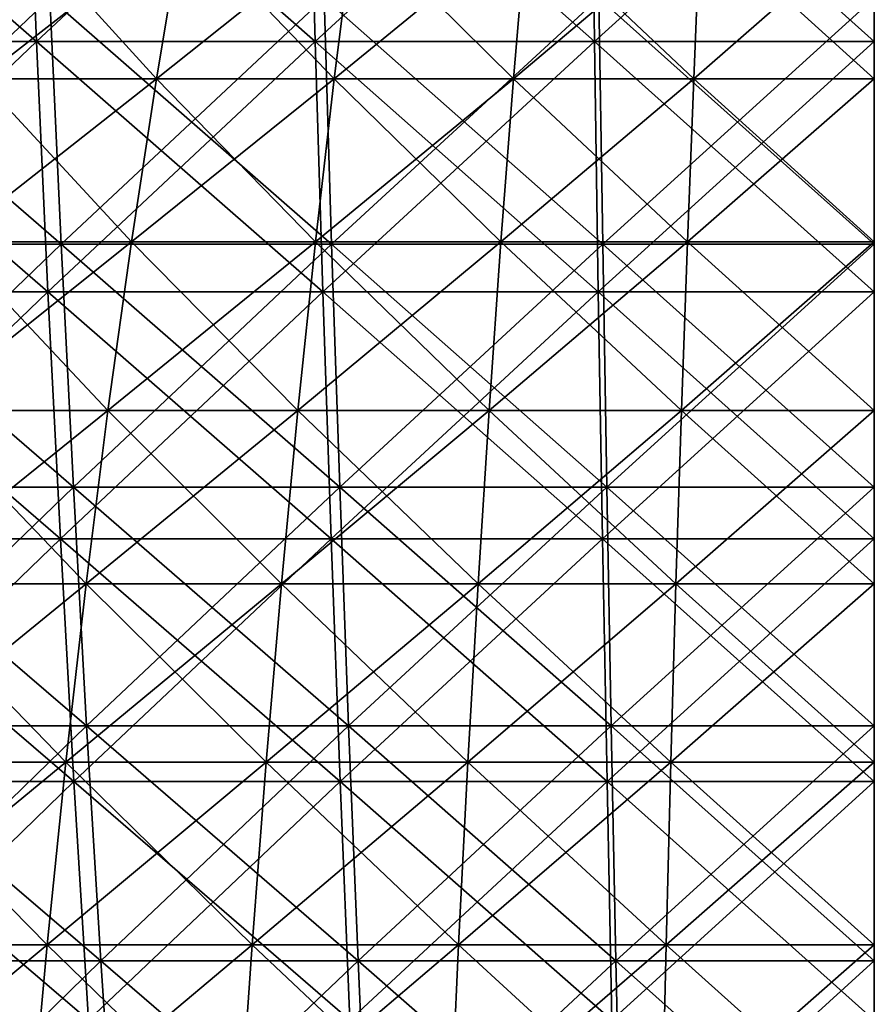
# Model space of a CAD drawing. Header units: millimetres. Extents: x -125 to 125, y 3898 to 4025.
# Tile 99 of 256: x -14 to 0, y 3966 to 3982. Entities that reach past the tile are written whole.
import ezdxf

# ---------------------------------------------------------------- set-up
doc = ezdxf.new("R2010")
doc.units = ezdxf.units.MM
doc.header["$LTSCALE"] = 2.2935
for name, color, linetype in [('2', 7, 'CONTINUOUS'), ('3', 7, 'CONTINUOUS'), ('4', 7, 'CONTINUOUS'), ('5', 7, 'CONTINUOUS'), ('6', 7, 'CONTINUOUS'), ('7', 7, 'CONTINUOUS')]:
    doc.layers.add(name, color=color, linetype=linetype)

msp = doc.modelspace()

# ---------------------------------------------------------------- linework, layer by layer
at = {"layer": '2', "color": 36, "linetype": 'Continuous', "true_color": 0x833d1e}
for points in [[(-18.345, 3981.725, 115.826), (-13.784, 3981.725, 116.457), (-18.573, 3985.897, 117.265), (-18.345, 3981.725, 115.826)], [(-18.573, 3985.897, 117.265), (-13.784, 3981.725, 116.457), (-13.955, 3985.897, 117.903), (-18.573, 3985.897, 117.265)], [(-13.784, 3981.725, 116.457), (-9.201, 3981.725, 116.908), (-13.955, 3985.897, 117.903), (-13.784, 3981.725, 116.457)], [(-13.955, 3985.897, 117.903), (-9.201, 3981.725, 116.908), (-9.315, 3985.897, 118.36), (-13.955, 3985.897, 117.903)], [(-9.201, 3981.725, 116.908), (-4.604, 3981.725, 117.18), (-9.315, 3985.897, 118.36), (-9.201, 3981.725, 116.908)], [(-9.315, 3985.897, 118.36), (-4.604, 3981.725, 117.18), (-4.661, 3985.897, 118.635), (-9.315, 3985.897, 118.36)], [(-4.604, 3981.725, 117.18), (0, 3981.725, 117.27), (-4.661, 3985.897, 118.635), (-4.604, 3981.725, 117.18)], [(-4.661, 3985.897, 118.635), (0, 3981.725, 117.27), (0, 3985.897, 118.726), (-4.661, 3985.897, 118.635)], [(-18.094, 3977.606, 114.243), (-13.595, 3977.606, 114.865), (-18.345, 3981.725, 115.826), (-18.094, 3977.606, 114.243)], [(-18.345, 3981.725, 115.826), (-13.595, 3977.606, 114.865), (-13.784, 3981.725, 116.457), (-18.345, 3981.725, 115.826)], [(-13.595, 3977.606, 114.865), (-9.075, 3977.606, 115.31), (-13.784, 3981.725, 116.457), (-13.595, 3977.606, 114.865)], [(-13.784, 3981.725, 116.457), (-9.075, 3977.606, 115.31), (-9.201, 3981.725, 116.908), (-13.784, 3981.725, 116.457)], [(-9.075, 3977.606, 115.31), (-4.541, 3977.606, 115.578), (-9.201, 3981.725, 116.908), (-9.075, 3977.606, 115.31)], [(-9.201, 3981.725, 116.908), (-4.541, 3977.606, 115.578), (-4.604, 3981.725, 117.18), (-9.201, 3981.725, 116.908)], [(-4.541, 3977.606, 115.578), (0, 3977.606, 115.667), (-4.604, 3981.725, 117.18), (-4.541, 3977.606, 115.578)], [(-4.604, 3981.725, 117.18), (0, 3977.606, 115.667), (0, 3981.725, 117.27), (-4.604, 3981.725, 117.18)], [(-17.821, 3973.547, 112.517), (-13.39, 3973.547, 113.13), (-18.094, 3977.606, 114.243), (-17.821, 3973.547, 112.517)], [(-18.094, 3977.606, 114.243), (-13.39, 3973.547, 113.13), (-13.595, 3977.606, 114.865), (-18.094, 3977.606, 114.243)], [(-13.39, 3973.547, 113.13), (-8.938, 3973.547, 113.568), (-13.595, 3977.606, 114.865), (-13.39, 3973.547, 113.13)], [(-13.595, 3977.606, 114.865), (-8.938, 3973.547, 113.568), (-9.075, 3977.606, 115.31), (-13.595, 3977.606, 114.865)], [(-8.938, 3973.547, 113.568), (-4.472, 3973.547, 113.832), (-9.075, 3977.606, 115.31), (-8.938, 3973.547, 113.568)], [(-9.075, 3977.606, 115.31), (-4.472, 3973.547, 113.832), (-4.541, 3977.606, 115.578), (-9.075, 3977.606, 115.31)], [(-4.472, 3973.547, 113.832), (0, 3973.547, 113.919), (-4.541, 3977.606, 115.578), (-4.472, 3973.547, 113.832)], [(-4.541, 3977.606, 115.578), (0, 3973.547, 113.919), (0, 3977.606, 115.667), (-4.541, 3977.606, 115.578)], [(-17.525, 3969.553, 110.65), (-13.168, 3969.553, 111.253), (-17.821, 3973.547, 112.517), (-17.525, 3969.553, 110.65)], [(-17.821, 3973.547, 112.517), (-13.168, 3969.553, 111.253), (-13.39, 3973.547, 113.13), (-17.821, 3973.547, 112.517)], [(-13.168, 3969.553, 111.253), (-8.79, 3969.553, 111.684), (-13.39, 3973.547, 113.13), (-13.168, 3969.553, 111.253)], [(-13.39, 3973.547, 113.13), (-8.79, 3969.553, 111.684), (-8.938, 3973.547, 113.568), (-13.39, 3973.547, 113.13)], [(-8.79, 3969.553, 111.684), (-4.398, 3969.553, 111.943), (-8.938, 3973.547, 113.568), (-8.79, 3969.553, 111.684)], [(-8.938, 3973.547, 113.568), (-4.398, 3969.553, 111.943), (-4.472, 3973.547, 113.832), (-8.938, 3973.547, 113.568)], [(-4.398, 3969.553, 111.943), (0, 3969.553, 112.029), (-4.472, 3973.547, 113.832), (-4.398, 3969.553, 111.943)], [(-4.472, 3973.547, 113.832), (0, 3969.553, 112.029), (0, 3973.547, 113.919), (-4.472, 3973.547, 113.832)], [(-17.208, 3965.627, 108.645), (-12.929, 3965.627, 109.237), (-17.525, 3969.553, 110.65), (-17.208, 3965.627, 108.645)], [(-17.525, 3969.553, 110.65), (-12.929, 3965.627, 109.237), (-13.168, 3969.553, 111.253), (-17.525, 3969.553, 110.65)], [(-12.929, 3965.627, 109.237), (-8.63, 3965.627, 109.66), (-13.168, 3969.553, 111.253), (-12.929, 3965.627, 109.237)], [(-13.168, 3969.553, 111.253), (-8.63, 3965.627, 109.66), (-8.79, 3969.553, 111.684), (-13.168, 3969.553, 111.253)], [(-8.63, 3965.627, 109.66), (-4.319, 3965.627, 109.915), (-8.79, 3969.553, 111.684), (-8.63, 3965.627, 109.66)], [(-8.79, 3969.553, 111.684), (-4.319, 3965.627, 109.915), (-4.398, 3969.553, 111.943), (-8.79, 3969.553, 111.684)], [(-4.319, 3965.627, 109.915), (0, 3965.627, 109.999), (-4.398, 3969.553, 111.943), (-4.319, 3965.627, 109.915)], [(-4.398, 3969.553, 111.943), (0, 3965.627, 109.999), (0, 3969.553, 112.029), (-4.398, 3969.553, 111.943)]]:
    msp.add_3dface(points, dxfattribs=at)
at = {"layer": '3', "color": 36, "linetype": 'Continuous', "true_color": 0x833d1e}
for points in [[(-13.955, 3985.897, -117.903), (-18.345, 3981.725, -115.826), (-18.573, 3985.897, -117.265), (-13.955, 3985.897, -117.903)], [(-13.784, 3981.725, -116.457), (-18.345, 3981.725, -115.826), (-13.955, 3985.897, -117.903), (-13.784, 3981.725, -116.457)], [(-9.315, 3985.897, -118.36), (-13.784, 3981.725, -116.457), (-13.955, 3985.897, -117.903), (-9.315, 3985.897, -118.36)], [(-9.201, 3981.725, -116.908), (-13.784, 3981.725, -116.457), (-9.315, 3985.897, -118.36), (-9.201, 3981.725, -116.908)], [(-4.661, 3985.897, -118.635), (-9.201, 3981.725, -116.908), (-9.315, 3985.897, -118.36), (-4.661, 3985.897, -118.635)], [(-4.604, 3981.725, -117.18), (-9.201, 3981.725, -116.908), (-4.661, 3985.897, -118.635), (-4.604, 3981.725, -117.18)], [(0, 3985.897, -118.726), (-4.604, 3981.725, -117.18), (-4.661, 3985.897, -118.635), (0, 3985.897, -118.726)], [(0, 3981.725, -117.27), (-4.604, 3981.725, -117.18), (0, 3985.897, -118.726), (0, 3981.725, -117.27)], [(-13.784, 3981.725, -116.457), (-18.094, 3977.606, -114.243), (-18.345, 3981.725, -115.826), (-13.784, 3981.725, -116.457)], [(-13.595, 3977.606, -114.865), (-18.094, 3977.606, -114.243), (-13.784, 3981.725, -116.457), (-13.595, 3977.606, -114.865)], [(-9.201, 3981.725, -116.908), (-13.595, 3977.606, -114.865), (-13.784, 3981.725, -116.457), (-9.201, 3981.725, -116.908)], [(-9.075, 3977.606, -115.31), (-13.595, 3977.606, -114.865), (-9.201, 3981.725, -116.908), (-9.075, 3977.606, -115.31)], [(-4.604, 3981.725, -117.18), (-9.075, 3977.606, -115.31), (-9.201, 3981.725, -116.908), (-4.604, 3981.725, -117.18)], [(-4.541, 3977.606, -115.578), (-9.075, 3977.606, -115.31), (-4.604, 3981.725, -117.18), (-4.541, 3977.606, -115.578)], [(0, 3981.725, -117.27), (-4.541, 3977.606, -115.578), (-4.604, 3981.725, -117.18), (0, 3981.725, -117.27)], [(0, 3977.606, -115.667), (-4.541, 3977.606, -115.578), (0, 3981.725, -117.27), (0, 3977.606, -115.667)], [(-13.595, 3977.606, -114.865), (-17.821, 3973.547, -112.517), (-18.094, 3977.606, -114.243), (-13.595, 3977.606, -114.865)], [(-13.39, 3973.547, -113.13), (-17.821, 3973.547, -112.517), (-13.595, 3977.606, -114.865), (-13.39, 3973.547, -113.13)], [(-9.075, 3977.606, -115.31), (-13.39, 3973.547, -113.13), (-13.595, 3977.606, -114.865), (-9.075, 3977.606, -115.31)], [(-8.938, 3973.547, -113.568), (-13.39, 3973.547, -113.13), (-9.075, 3977.606, -115.31), (-8.938, 3973.547, -113.568)], [(-4.541, 3977.606, -115.578), (-8.938, 3973.547, -113.568), (-9.075, 3977.606, -115.31), (-4.541, 3977.606, -115.578)], [(-4.472, 3973.547, -113.832), (-8.938, 3973.547, -113.568), (-4.541, 3977.606, -115.578), (-4.472, 3973.547, -113.832)], [(0, 3977.606, -115.667), (-4.472, 3973.547, -113.832), (-4.541, 3977.606, -115.578), (0, 3977.606, -115.667)], [(0, 3973.547, -113.919), (-4.472, 3973.547, -113.832), (0, 3977.606, -115.667), (0, 3973.547, -113.919)], [(-13.39, 3973.547, -113.13), (-17.525, 3969.553, -110.65), (-17.821, 3973.547, -112.517), (-13.39, 3973.547, -113.13)], [(-13.168, 3969.553, -111.253), (-17.525, 3969.553, -110.65), (-13.39, 3973.547, -113.13), (-13.168, 3969.553, -111.253)], [(-8.938, 3973.547, -113.568), (-13.168, 3969.553, -111.253), (-13.39, 3973.547, -113.13), (-8.938, 3973.547, -113.568)], [(-8.79, 3969.553, -111.684), (-13.168, 3969.553, -111.253), (-8.938, 3973.547, -113.568), (-8.79, 3969.553, -111.684)], [(-4.472, 3973.547, -113.832), (-8.79, 3969.553, -111.684), (-8.938, 3973.547, -113.568), (-4.472, 3973.547, -113.832)], [(-4.398, 3969.553, -111.943), (-8.79, 3969.553, -111.684), (-4.472, 3973.547, -113.832), (-4.398, 3969.553, -111.943)], [(0, 3973.547, -113.919), (-4.398, 3969.553, -111.943), (-4.472, 3973.547, -113.832), (0, 3973.547, -113.919)], [(0, 3969.553, -112.029), (-4.398, 3969.553, -111.943), (0, 3973.547, -113.919), (0, 3969.553, -112.029)], [(-13.168, 3969.553, -111.253), (-17.208, 3965.627, -108.645), (-17.525, 3969.553, -110.65), (-13.168, 3969.553, -111.253)], [(-12.929, 3965.627, -109.237), (-17.208, 3965.627, -108.645), (-13.168, 3969.553, -111.253), (-12.929, 3965.627, -109.237)], [(-8.79, 3969.553, -111.684), (-12.929, 3965.627, -109.237), (-13.168, 3969.553, -111.253), (-8.79, 3969.553, -111.684)], [(-8.63, 3965.627, -109.66), (-12.929, 3965.627, -109.237), (-8.79, 3969.553, -111.684), (-8.63, 3965.627, -109.66)], [(-4.398, 3969.553, -111.943), (-8.63, 3965.627, -109.66), (-8.79, 3969.553, -111.684), (-4.398, 3969.553, -111.943)], [(-4.319, 3965.627, -109.915), (-8.63, 3965.627, -109.66), (-4.398, 3969.553, -111.943), (-4.319, 3965.627, -109.915)], [(0, 3969.553, -112.029), (-4.319, 3965.627, -109.915), (-4.398, 3969.553, -111.943), (0, 3969.553, -112.029)], [(0, 3965.627, -109.999), (-4.319, 3965.627, -109.915), (0, 3969.553, -112.029), (0, 3965.627, -109.999)]]:
    msp.add_3dface(points, dxfattribs=at)
at = {"layer": '4', "color": 36, "linetype": 'Continuous', "true_color": 0x833d1e}
for points in [[(-17.806, 3978.389, -112.425), (-13.379, 3978.389, -113.037), (-18.053, 3982.44, -113.981), (-17.806, 3978.389, -112.425)], [(-18.053, 3982.44, -113.981), (-13.379, 3978.389, -113.037), (-13.564, 3982.44, -114.602), (-18.053, 3982.44, -113.981)], [(-13.379, 3978.389, -113.037), (-8.931, 3978.389, -113.476), (-13.564, 3982.44, -114.602), (-13.379, 3978.389, -113.037)], [(-13.564, 3982.44, -114.602), (-8.931, 3978.389, -113.476), (-9.054, 3982.44, -115.046), (-13.564, 3982.44, -114.602)], [(-8.931, 3978.389, -113.476), (-4.469, 3978.389, -113.739), (-9.054, 3982.44, -115.046), (-8.931, 3978.389, -113.476)], [(-9.054, 3982.44, -115.046), (-4.469, 3978.389, -113.739), (-4.531, 3982.44, -115.313), (-9.054, 3982.44, -115.046)], [(-4.469, 3978.389, -113.739), (0, 3978.389, -113.826), (-4.531, 3982.44, -115.313), (-4.469, 3978.389, -113.739)], [(-4.531, 3982.44, -115.313), (0, 3978.389, -113.826), (0, 3982.44, -115.402), (-4.531, 3982.44, -115.313)], [(-17.538, 3974.397, -110.728), (-13.177, 3974.397, -111.332), (-17.806, 3978.389, -112.425), (-17.538, 3974.397, -110.728)], [(-17.806, 3978.389, -112.425), (-13.177, 3974.397, -111.332), (-13.379, 3978.389, -113.037), (-17.806, 3978.389, -112.425)], [(-13.177, 3974.397, -111.332), (-8.796, 3974.397, -111.763), (-13.379, 3978.389, -113.037), (-13.177, 3974.397, -111.332)], [(-13.379, 3978.389, -113.037), (-8.796, 3974.397, -111.763), (-8.931, 3978.389, -113.476), (-13.379, 3978.389, -113.037)], [(-8.796, 3974.397, -111.763), (-4.401, 3974.397, -112.022), (-8.931, 3978.389, -113.476), (-8.796, 3974.397, -111.763)], [(-8.931, 3978.389, -113.476), (-4.401, 3974.397, -112.022), (-4.469, 3978.389, -113.739), (-8.931, 3978.389, -113.476)], [(-4.401, 3974.397, -112.022), (0, 3974.397, -112.109), (-4.469, 3978.389, -113.739), (-4.401, 3974.397, -112.022)], [(-4.469, 3978.389, -113.739), (0, 3974.397, -112.109), (0, 3978.389, -113.826), (-4.469, 3978.389, -113.739)], [(-17.247, 3970.468, -108.894), (-12.959, 3970.468, -109.487), (-17.538, 3974.397, -110.728), (-17.247, 3970.468, -108.894)], [(-17.538, 3974.397, -110.728), (-12.959, 3970.468, -109.487), (-13.177, 3974.397, -111.332), (-17.538, 3974.397, -110.728)], [(-12.959, 3970.468, -109.487), (-8.65, 3970.468, -109.911), (-13.177, 3974.397, -111.332), (-12.959, 3970.468, -109.487)], [(-13.177, 3974.397, -111.332), (-8.65, 3970.468, -109.911), (-8.796, 3974.397, -111.763), (-13.177, 3974.397, -111.332)], [(-8.65, 3970.468, -109.911), (-4.328, 3970.468, -110.166), (-8.796, 3974.397, -111.763), (-8.65, 3970.468, -109.911)], [(-8.796, 3974.397, -111.763), (-4.328, 3970.468, -110.166), (-4.401, 3974.397, -112.022), (-8.796, 3974.397, -111.763)], [(-4.328, 3970.468, -110.166), (0, 3970.468, -110.251), (-4.401, 3974.397, -112.022), (-4.328, 3970.468, -110.166)], [(-4.401, 3974.397, -112.022), (0, 3970.468, -110.251), (0, 3974.397, -112.109), (-4.401, 3974.397, -112.022)], [(-16.935, 3966.607, -106.923), (-12.724, 3966.607, -107.505), (-17.247, 3970.468, -108.894), (-16.935, 3966.607, -106.923)], [(-17.247, 3970.468, -108.894), (-12.724, 3966.607, -107.505), (-12.959, 3970.468, -109.487), (-17.247, 3970.468, -108.894)], [(-12.724, 3966.607, -107.505), (-8.494, 3966.607, -107.922), (-12.959, 3970.468, -109.487), (-12.724, 3966.607, -107.505)], [(-12.959, 3970.468, -109.487), (-8.494, 3966.607, -107.922), (-8.65, 3970.468, -109.911), (-12.959, 3970.468, -109.487)], [(-8.494, 3966.607, -107.922), (-4.25, 3966.607, -108.172), (-8.65, 3970.468, -109.911), (-8.494, 3966.607, -107.922)], [(-8.65, 3970.468, -109.911), (-4.25, 3966.607, -108.172), (-4.328, 3970.468, -110.166), (-8.65, 3970.468, -109.911)], [(-4.25, 3966.607, -108.172), (0, 3966.607, -108.256), (-4.328, 3970.468, -110.166), (-4.25, 3966.607, -108.172)], [(-4.328, 3970.468, -110.166), (0, 3966.607, -108.256), (0, 3970.468, -110.251), (-4.328, 3970.468, -110.166)], [(-16.602, 3962.819, -104.818), (-12.474, 3962.819, -105.389), (-16.935, 3966.607, -106.923), (-16.602, 3962.819, -104.818)], [(-16.935, 3966.607, -106.923), (-12.474, 3962.819, -105.389), (-12.724, 3966.607, -107.505), (-16.935, 3966.607, -106.923)], [(-12.474, 3962.819, -105.389), (-8.326, 3962.819, -105.798), (-12.724, 3966.607, -107.505), (-12.474, 3962.819, -105.389)], [(-12.724, 3966.607, -107.505), (-8.326, 3962.819, -105.798), (-8.494, 3966.607, -107.922), (-12.724, 3966.607, -107.505)], [(-8.326, 3962.819, -105.798), (-4.166, 3962.819, -106.043), (-8.494, 3966.607, -107.922), (-8.326, 3962.819, -105.798)], [(-8.494, 3966.607, -107.922), (-4.166, 3962.819, -106.043), (-4.25, 3966.607, -108.172), (-8.494, 3966.607, -107.922)], [(-4.166, 3962.819, -106.043), (0, 3962.819, -106.125), (-4.25, 3966.607, -108.172), (-4.166, 3962.819, -106.043)], [(-4.25, 3966.607, -108.172), (0, 3962.819, -106.125), (0, 3966.607, -108.256), (-4.25, 3966.607, -108.172)]]:
    msp.add_3dface(points, dxfattribs=at)
at = {"layer": '5', "color": 36, "linetype": 'Continuous', "true_color": 0x833d1e}
for points in [[(-13.564, 3982.44, 114.602), (-17.806, 3978.389, 112.425), (-18.053, 3982.44, 113.981), (-13.564, 3982.44, 114.602)], [(-13.379, 3978.389, 113.037), (-17.806, 3978.389, 112.425), (-13.564, 3982.44, 114.602), (-13.379, 3978.389, 113.037)], [(-9.054, 3982.44, 115.046), (-13.379, 3978.389, 113.037), (-13.564, 3982.44, 114.602), (-9.054, 3982.44, 115.046)], [(-8.931, 3978.389, 113.476), (-13.379, 3978.389, 113.037), (-9.054, 3982.44, 115.046), (-8.931, 3978.389, 113.476)], [(-4.531, 3982.44, 115.313), (-8.931, 3978.389, 113.476), (-9.054, 3982.44, 115.046), (-4.531, 3982.44, 115.313)], [(-4.469, 3978.389, 113.739), (-8.931, 3978.389, 113.476), (-4.531, 3982.44, 115.313), (-4.469, 3978.389, 113.739)], [(0, 3982.44, 115.402), (-4.469, 3978.389, 113.739), (-4.531, 3982.44, 115.313), (0, 3982.44, 115.402)], [(0, 3978.389, 113.826), (-4.469, 3978.389, 113.739), (0, 3982.44, 115.402), (0, 3978.389, 113.826)], [(-13.379, 3978.389, 113.037), (-17.538, 3974.397, 110.728), (-17.806, 3978.389, 112.425), (-13.379, 3978.389, 113.037)], [(-13.177, 3974.397, 111.332), (-17.538, 3974.397, 110.728), (-13.379, 3978.389, 113.037), (-13.177, 3974.397, 111.332)], [(-8.931, 3978.389, 113.476), (-13.177, 3974.397, 111.332), (-13.379, 3978.389, 113.037), (-8.931, 3978.389, 113.476)], [(-8.796, 3974.397, 111.763), (-13.177, 3974.397, 111.332), (-8.931, 3978.389, 113.476), (-8.796, 3974.397, 111.763)], [(-4.469, 3978.389, 113.739), (-8.796, 3974.397, 111.763), (-8.931, 3978.389, 113.476), (-4.469, 3978.389, 113.739)], [(-4.401, 3974.397, 112.022), (-8.796, 3974.397, 111.763), (-4.469, 3978.389, 113.739), (-4.401, 3974.397, 112.022)], [(0, 3978.389, 113.826), (-4.401, 3974.397, 112.022), (-4.469, 3978.389, 113.739), (0, 3978.389, 113.826)], [(0, 3974.397, 112.109), (-4.401, 3974.397, 112.022), (0, 3978.389, 113.826), (0, 3974.397, 112.109)], [(-13.177, 3974.397, 111.332), (-17.247, 3970.468, 108.894), (-17.538, 3974.397, 110.728), (-13.177, 3974.397, 111.332)], [(-12.959, 3970.468, 109.487), (-17.247, 3970.468, 108.894), (-13.177, 3974.397, 111.332), (-12.959, 3970.468, 109.487)], [(-8.796, 3974.397, 111.763), (-12.959, 3970.468, 109.487), (-13.177, 3974.397, 111.332), (-8.796, 3974.397, 111.763)], [(-8.65, 3970.468, 109.911), (-12.959, 3970.468, 109.487), (-8.796, 3974.397, 111.763), (-8.65, 3970.468, 109.911)], [(-4.401, 3974.397, 112.022), (-8.65, 3970.468, 109.911), (-8.796, 3974.397, 111.763), (-4.401, 3974.397, 112.022)], [(-4.328, 3970.468, 110.166), (-8.65, 3970.468, 109.911), (-4.401, 3974.397, 112.022), (-4.328, 3970.468, 110.166)], [(0, 3974.397, 112.109), (-4.328, 3970.468, 110.166), (-4.401, 3974.397, 112.022), (0, 3974.397, 112.109)], [(0, 3970.468, 110.251), (-4.328, 3970.468, 110.166), (0, 3974.397, 112.109), (0, 3970.468, 110.251)], [(-12.959, 3970.468, 109.487), (-16.935, 3966.607, 106.923), (-17.247, 3970.468, 108.894), (-12.959, 3970.468, 109.487)], [(-12.724, 3966.607, 107.505), (-16.935, 3966.607, 106.923), (-12.959, 3970.468, 109.487), (-12.724, 3966.607, 107.505)], [(-8.65, 3970.468, 109.911), (-12.724, 3966.607, 107.505), (-12.959, 3970.468, 109.487), (-8.65, 3970.468, 109.911)], [(-8.494, 3966.607, 107.922), (-12.724, 3966.607, 107.505), (-8.65, 3970.468, 109.911), (-8.494, 3966.607, 107.922)], [(-4.328, 3970.468, 110.166), (-8.494, 3966.607, 107.922), (-8.65, 3970.468, 109.911), (-4.328, 3970.468, 110.166)], [(-4.25, 3966.607, 108.172), (-8.494, 3966.607, 107.922), (-4.328, 3970.468, 110.166), (-4.25, 3966.607, 108.172)], [(0, 3970.468, 110.251), (-4.25, 3966.607, 108.172), (-4.328, 3970.468, 110.166), (0, 3970.468, 110.251)], [(0, 3966.607, 108.256), (-4.25, 3966.607, 108.172), (0, 3970.468, 110.251), (0, 3966.607, 108.256)], [(-12.724, 3966.607, 107.505), (-16.602, 3962.819, 104.818), (-16.935, 3966.607, 106.923), (-12.724, 3966.607, 107.505)], [(-12.474, 3962.819, 105.389), (-16.602, 3962.819, 104.818), (-12.724, 3966.607, 107.505), (-12.474, 3962.819, 105.389)], [(-8.494, 3966.607, 107.922), (-12.474, 3962.819, 105.389), (-12.724, 3966.607, 107.505), (-8.494, 3966.607, 107.922)], [(-8.326, 3962.819, 105.798), (-12.474, 3962.819, 105.389), (-8.494, 3966.607, 107.922), (-8.326, 3962.819, 105.798)], [(-4.25, 3966.607, 108.172), (-8.326, 3962.819, 105.798), (-8.494, 3966.607, 107.922), (-4.25, 3966.607, 108.172)], [(-4.166, 3962.819, 106.043), (-8.326, 3962.819, 105.798), (-4.25, 3966.607, 108.172), (-4.166, 3962.819, 106.043)], [(0, 3966.607, 108.256), (-4.166, 3962.819, 106.043), (-4.25, 3966.607, 108.172), (0, 3966.607, 108.256)], [(0, 3962.819, 106.125), (-4.166, 3962.819, 106.043), (0, 3966.607, 108.256), (0, 3962.819, 106.125)]]:
    msp.add_3dface(points, dxfattribs=at)
at = {"layer": '6', "color": 7, "linetype": 'Continuous', "true_color": 0xe0f2ff}
for points in [[(-14.708, 3981.112, 56.804), (-11.812, 3981.112, 57.476), (-14.167, 3983.7, 54.716), (-14.708, 3981.112, 56.804)], [(-14.167, 3983.7, 54.716), (-11.812, 3981.112, 57.476), (-11.377, 3983.7, 55.363), (-14.167, 3983.7, 54.716)], [(-11.812, 3981.112, 57.476), (-8.885, 3981.112, 58.001), (-11.377, 3983.7, 55.363), (-11.812, 3981.112, 57.476)], [(-11.377, 3983.7, 55.363), (-8.885, 3981.112, 58.001), (-8.559, 3983.7, 55.868), (-11.377, 3983.7, 55.363)], [(-8.885, 3981.112, 58.001), (-5.936, 3981.112, 58.376), (-8.559, 3983.7, 55.868), (-8.885, 3981.112, 58.001)], [(-8.559, 3983.7, 55.868), (-5.936, 3981.112, 58.376), (-5.718, 3983.7, 56.23), (-8.559, 3983.7, 55.868)], [(-5.936, 3981.112, 58.376), (-2.972, 3981.112, 58.602), (-5.718, 3983.7, 56.23), (-5.936, 3981.112, 58.376)], [(-5.718, 3983.7, 56.23), (-2.972, 3981.112, 58.602), (-2.863, 3983.7, 56.448), (-5.718, 3983.7, 56.23)], [(-2.972, 3981.112, 58.602), (0, 3981.112, 58.677), (-2.863, 3983.7, 56.448), (-2.972, 3981.112, 58.602)], [(-2.863, 3983.7, 56.448), (0, 3981.112, 58.677), (0, 3983.7, 56.52), (-2.863, 3983.7, 56.448)], [(-15.219, 3978.429, 58.778), (-12.222, 3978.429, 59.473), (-14.708, 3981.112, 56.804), (-15.219, 3978.429, 58.778)], [(-14.708, 3981.112, 56.804), (-12.222, 3978.429, 59.473), (-11.812, 3981.112, 57.476), (-14.708, 3981.112, 56.804)], [(-12.222, 3978.429, 59.473), (-9.194, 3978.429, 60.016), (-11.812, 3981.112, 57.476), (-12.222, 3978.429, 59.473)], [(-11.812, 3981.112, 57.476), (-9.194, 3978.429, 60.016), (-8.885, 3981.112, 58.001), (-11.812, 3981.112, 57.476)], [(-9.194, 3978.429, 60.016), (-6.143, 3978.429, 60.404), (-8.885, 3981.112, 58.001), (-9.194, 3978.429, 60.016)], [(-8.885, 3981.112, 58.001), (-6.143, 3978.429, 60.404), (-5.936, 3981.112, 58.376), (-8.885, 3981.112, 58.001)], [(-6.143, 3978.429, 60.404), (-3.075, 3978.429, 60.638), (-5.936, 3981.112, 58.376), (-6.143, 3978.429, 60.404)], [(-5.936, 3981.112, 58.376), (-3.075, 3978.429, 60.638), (-2.972, 3981.112, 58.602), (-5.936, 3981.112, 58.376)], [(-3.075, 3978.429, 60.638), (0, 3978.429, 60.716), (-2.972, 3981.112, 58.602), (-3.075, 3978.429, 60.638)], [(-2.972, 3981.112, 58.602), (0, 3978.429, 60.716), (0, 3981.112, 58.677), (-2.972, 3981.112, 58.602)], [(-15.699, 3975.658, 60.633), (-12.608, 3975.658, 61.35), (-15.219, 3978.429, 58.778), (-15.699, 3975.658, 60.633)], [(-15.219, 3978.429, 58.778), (-12.608, 3975.658, 61.35), (-12.222, 3978.429, 59.473), (-15.219, 3978.429, 58.778)], [(-12.608, 3975.658, 61.35), (-9.484, 3975.658, 61.91), (-12.222, 3978.429, 59.473), (-12.608, 3975.658, 61.35)], [(-12.222, 3978.429, 59.473), (-9.484, 3975.658, 61.91), (-9.194, 3978.429, 60.016), (-12.222, 3978.429, 59.473)], [(-9.484, 3975.658, 61.91), (-6.336, 3975.658, 62.311), (-9.194, 3978.429, 60.016), (-9.484, 3975.658, 61.91)], [(-9.194, 3978.429, 60.016), (-6.336, 3975.658, 62.311), (-6.143, 3978.429, 60.404), (-9.194, 3978.429, 60.016)], [(-6.336, 3975.658, 62.311), (-3.172, 3975.658, 62.552), (-6.143, 3978.429, 60.404), (-6.336, 3975.658, 62.311)], [(-6.143, 3978.429, 60.404), (-3.172, 3975.658, 62.552), (-3.075, 3978.429, 60.638), (-6.143, 3978.429, 60.404)], [(-3.172, 3975.658, 62.552), (0, 3975.658, 62.632), (-3.075, 3978.429, 60.638), (-3.172, 3975.658, 62.552)], [(-3.075, 3978.429, 60.638), (0, 3975.658, 62.632), (0, 3978.429, 60.716), (-3.075, 3978.429, 60.638)], [(-16.147, 3972.804, 62.365), (-12.968, 3972.804, 63.103), (-15.699, 3975.658, 60.633), (-16.147, 3972.804, 62.365)], [(-15.699, 3975.658, 60.633), (-12.968, 3972.804, 63.103), (-12.608, 3975.658, 61.35), (-15.699, 3975.658, 60.633)], [(-12.968, 3972.804, 63.103), (-9.755, 3972.804, 63.679), (-12.608, 3975.658, 61.35), (-12.968, 3972.804, 63.103)], [(-12.608, 3975.658, 61.35), (-9.755, 3972.804, 63.679), (-9.484, 3975.658, 61.91), (-12.608, 3975.658, 61.35)], [(-9.755, 3972.804, 63.679), (-6.517, 3972.804, 64.091), (-9.484, 3975.658, 61.91), (-9.755, 3972.804, 63.679)], [(-9.484, 3975.658, 61.91), (-6.517, 3972.804, 64.091), (-6.336, 3975.658, 62.311), (-9.484, 3975.658, 61.91)], [(-6.517, 3972.804, 64.091), (-3.263, 3972.804, 64.339), (-6.336, 3975.658, 62.311), (-6.517, 3972.804, 64.091)], [(-6.336, 3975.658, 62.311), (-3.263, 3972.804, 64.339), (-3.172, 3975.658, 62.552), (-6.336, 3975.658, 62.311)], [(-3.263, 3972.804, 64.339), (0, 3972.804, 64.422), (-3.172, 3975.658, 62.552), (-3.263, 3972.804, 64.339)], [(-3.172, 3975.658, 62.552), (0, 3972.804, 64.422), (0, 3975.658, 62.632), (-3.172, 3975.658, 62.552)], [(-16.563, 3969.872, 63.972), (-13.302, 3969.872, 64.729), (-16.147, 3972.804, 62.365), (-16.563, 3969.872, 63.972)], [(-16.147, 3972.804, 62.365), (-13.302, 3969.872, 64.729), (-12.968, 3972.804, 63.103), (-16.147, 3972.804, 62.365)], [(-13.302, 3969.872, 64.729), (-10.007, 3969.872, 65.319), (-12.968, 3972.804, 63.103), (-13.302, 3969.872, 64.729)], [(-12.968, 3972.804, 63.103), (-10.007, 3969.872, 65.319), (-9.755, 3972.804, 63.679), (-12.968, 3972.804, 63.103)], [(-10.007, 3969.872, 65.319), (-6.685, 3969.872, 65.742), (-9.755, 3972.804, 63.679), (-10.007, 3969.872, 65.319)], [(-9.755, 3972.804, 63.679), (-6.685, 3969.872, 65.742), (-6.517, 3972.804, 64.091), (-9.755, 3972.804, 63.679)], [(-6.685, 3969.872, 65.742), (-3.347, 3969.872, 65.997), (-6.517, 3972.804, 64.091), (-6.685, 3969.872, 65.742)], [(-6.517, 3972.804, 64.091), (-3.347, 3969.872, 65.997), (-3.263, 3972.804, 64.339), (-6.517, 3972.804, 64.091)], [(-3.347, 3969.872, 65.997), (0, 3969.872, 66.081), (-3.263, 3972.804, 64.339), (-3.347, 3969.872, 65.997)], [(-3.263, 3972.804, 64.339), (0, 3969.872, 66.081), (0, 3972.804, 64.422), (-3.263, 3972.804, 64.339)], [(-16.946, 3966.868, 65.449), (-13.609, 3966.868, 66.224), (-16.563, 3969.872, 63.972), (-16.946, 3966.868, 65.449)], [(-16.563, 3969.872, 63.972), (-13.609, 3966.868, 66.224), (-13.302, 3969.872, 64.729), (-16.563, 3969.872, 63.972)], [(-13.609, 3966.868, 66.224), (-10.238, 3966.868, 66.828), (-13.302, 3969.872, 64.729), (-13.609, 3966.868, 66.224)], [(-13.302, 3969.872, 64.729), (-10.238, 3966.868, 66.828), (-10.007, 3969.872, 65.319), (-13.302, 3969.872, 64.729)], [(-10.238, 3966.868, 66.828), (-6.84, 3966.868, 67.261), (-10.007, 3969.872, 65.319), (-10.238, 3966.868, 66.828)], [(-10.007, 3969.872, 65.319), (-6.84, 3966.868, 67.261), (-6.685, 3969.872, 65.742), (-10.007, 3969.872, 65.319)], [(-6.84, 3966.868, 67.261), (-3.424, 3966.868, 67.521), (-6.685, 3969.872, 65.742), (-6.84, 3966.868, 67.261)], [(-6.685, 3969.872, 65.742), (-3.424, 3966.868, 67.521), (-3.347, 3969.872, 65.997), (-6.685, 3969.872, 65.742)], [(-3.424, 3966.868, 67.521), (0, 3966.868, 67.608), (-3.347, 3969.872, 65.997), (-3.424, 3966.868, 67.521)], [(-3.347, 3969.872, 65.997), (0, 3966.868, 67.608), (0, 3969.872, 66.081), (-3.347, 3969.872, 65.997)], [(-17.294, 3963.799, 66.795), (-13.889, 3963.799, 67.585), (-16.946, 3966.868, 65.449), (-17.294, 3963.799, 66.795)], [(-16.946, 3966.868, 65.449), (-13.889, 3963.799, 67.585), (-13.609, 3966.868, 66.224), (-16.946, 3966.868, 65.449)], [(-13.889, 3963.799, 67.585), (-10.448, 3963.799, 68.202), (-13.609, 3966.868, 66.224), (-13.889, 3963.799, 67.585)], [(-13.609, 3966.868, 66.224), (-10.448, 3963.799, 68.202), (-10.238, 3966.868, 66.828), (-13.609, 3966.868, 66.224)], [(-10.448, 3963.799, 68.202), (-6.98, 3963.799, 68.644), (-10.238, 3966.868, 66.828), (-10.448, 3963.799, 68.202)], [(-10.238, 3966.868, 66.828), (-6.98, 3963.799, 68.644), (-6.84, 3966.868, 67.261), (-10.238, 3966.868, 66.828)], [(-6.98, 3963.799, 68.644), (-3.495, 3963.799, 68.909), (-6.84, 3966.868, 67.261), (-6.98, 3963.799, 68.644)], [(-6.84, 3966.868, 67.261), (-3.495, 3963.799, 68.909), (-3.424, 3966.868, 67.521), (-6.84, 3966.868, 67.261)], [(-3.495, 3963.799, 68.909), (0, 3963.799, 68.998), (-3.424, 3966.868, 67.521), (-3.495, 3963.799, 68.909)], [(-3.424, 3966.868, 67.521), (0, 3963.799, 68.998), (0, 3966.868, 67.608), (-3.424, 3966.868, 67.521)]]:
    msp.add_3dface(points, dxfattribs=at)
at = {"layer": '7', "color": 7, "linetype": 'Continuous', "true_color": 0xe0f2ff}
for points in [[(-11.812, 3981.112, -57.476), (-14.708, 3981.112, -56.804), (-11.377, 3983.7, -55.363), (-11.812, 3981.112, -57.476)], [(-11.377, 3983.7, -55.363), (-14.708, 3981.112, -56.804), (-14.167, 3983.7, -54.716), (-11.377, 3983.7, -55.363)], [(-8.885, 3981.112, -58.001), (-11.812, 3981.112, -57.476), (-8.559, 3983.7, -55.868), (-8.885, 3981.112, -58.001)], [(-8.559, 3983.7, -55.868), (-11.812, 3981.112, -57.476), (-11.377, 3983.7, -55.363), (-8.559, 3983.7, -55.868)], [(-5.936, 3981.112, -58.376), (-8.885, 3981.112, -58.001), (-5.718, 3983.7, -56.23), (-5.936, 3981.112, -58.376)], [(-5.718, 3983.7, -56.23), (-8.885, 3981.112, -58.001), (-8.559, 3983.7, -55.868), (-5.718, 3983.7, -56.23)], [(-2.972, 3981.112, -58.602), (-5.936, 3981.112, -58.376), (-2.863, 3983.7, -56.448), (-2.972, 3981.112, -58.602)], [(-2.863, 3983.7, -56.448), (-5.936, 3981.112, -58.376), (-5.718, 3983.7, -56.23), (-2.863, 3983.7, -56.448)], [(0, 3981.112, -58.677), (-2.972, 3981.112, -58.602), (0, 3983.7, -56.52), (0, 3981.112, -58.677)], [(0, 3983.7, -56.52), (-2.972, 3981.112, -58.602), (-2.863, 3983.7, -56.448), (0, 3983.7, -56.52)], [(-12.222, 3978.429, -59.473), (-15.219, 3978.429, -58.778), (-11.812, 3981.112, -57.476), (-12.222, 3978.429, -59.473)], [(-11.812, 3981.112, -57.476), (-15.219, 3978.429, -58.778), (-14.708, 3981.112, -56.804), (-11.812, 3981.112, -57.476)], [(-9.194, 3978.429, -60.016), (-12.222, 3978.429, -59.473), (-8.885, 3981.112, -58.001), (-9.194, 3978.429, -60.016)], [(-8.885, 3981.112, -58.001), (-12.222, 3978.429, -59.473), (-11.812, 3981.112, -57.476), (-8.885, 3981.112, -58.001)], [(-6.143, 3978.429, -60.404), (-9.194, 3978.429, -60.016), (-5.936, 3981.112, -58.376), (-6.143, 3978.429, -60.404)], [(-5.936, 3981.112, -58.376), (-9.194, 3978.429, -60.016), (-8.885, 3981.112, -58.001), (-5.936, 3981.112, -58.376)], [(-3.075, 3978.429, -60.638), (-6.143, 3978.429, -60.404), (-2.972, 3981.112, -58.602), (-3.075, 3978.429, -60.638)], [(-2.972, 3981.112, -58.602), (-6.143, 3978.429, -60.404), (-5.936, 3981.112, -58.376), (-2.972, 3981.112, -58.602)], [(0, 3978.429, -60.716), (-3.075, 3978.429, -60.638), (0, 3981.112, -58.677), (0, 3978.429, -60.716)], [(0, 3981.112, -58.677), (-3.075, 3978.429, -60.638), (-2.972, 3981.112, -58.602), (0, 3981.112, -58.677)], [(-12.608, 3975.658, -61.35), (-15.699, 3975.658, -60.633), (-12.222, 3978.429, -59.473), (-12.608, 3975.658, -61.35)], [(-12.222, 3978.429, -59.473), (-15.699, 3975.658, -60.633), (-15.219, 3978.429, -58.778), (-12.222, 3978.429, -59.473)], [(-9.484, 3975.658, -61.91), (-12.608, 3975.658, -61.35), (-9.194, 3978.429, -60.016), (-9.484, 3975.658, -61.91)], [(-9.194, 3978.429, -60.016), (-12.608, 3975.658, -61.35), (-12.222, 3978.429, -59.473), (-9.194, 3978.429, -60.016)], [(-6.336, 3975.658, -62.311), (-9.484, 3975.658, -61.91), (-6.143, 3978.429, -60.404), (-6.336, 3975.658, -62.311)], [(-6.143, 3978.429, -60.404), (-9.484, 3975.658, -61.91), (-9.194, 3978.429, -60.016), (-6.143, 3978.429, -60.404)], [(-3.172, 3975.658, -62.552), (-6.336, 3975.658, -62.311), (-3.075, 3978.429, -60.638), (-3.172, 3975.658, -62.552)], [(-3.075, 3978.429, -60.638), (-6.336, 3975.658, -62.311), (-6.143, 3978.429, -60.404), (-3.075, 3978.429, -60.638)], [(0, 3975.658, -62.632), (-3.172, 3975.658, -62.552), (0, 3978.429, -60.716), (0, 3975.658, -62.632)], [(0, 3978.429, -60.716), (-3.172, 3975.658, -62.552), (-3.075, 3978.429, -60.638), (0, 3978.429, -60.716)], [(-12.968, 3972.804, -63.103), (-16.147, 3972.804, -62.365), (-12.608, 3975.658, -61.35), (-12.968, 3972.804, -63.103)], [(-12.608, 3975.658, -61.35), (-16.147, 3972.804, -62.365), (-15.699, 3975.658, -60.633), (-12.608, 3975.658, -61.35)], [(-9.755, 3972.804, -63.679), (-12.968, 3972.804, -63.103), (-9.484, 3975.658, -61.91), (-9.755, 3972.804, -63.679)], [(-9.484, 3975.658, -61.91), (-12.968, 3972.804, -63.103), (-12.608, 3975.658, -61.35), (-9.484, 3975.658, -61.91)], [(-6.517, 3972.804, -64.091), (-9.755, 3972.804, -63.679), (-6.336, 3975.658, -62.311), (-6.517, 3972.804, -64.091)], [(-6.336, 3975.658, -62.311), (-9.755, 3972.804, -63.679), (-9.484, 3975.658, -61.91), (-6.336, 3975.658, -62.311)], [(-3.263, 3972.804, -64.339), (-6.517, 3972.804, -64.091), (-3.172, 3975.658, -62.552), (-3.263, 3972.804, -64.339)], [(-3.172, 3975.658, -62.552), (-6.517, 3972.804, -64.091), (-6.336, 3975.658, -62.311), (-3.172, 3975.658, -62.552)], [(0, 3972.804, -64.422), (-3.263, 3972.804, -64.339), (0, 3975.658, -62.632), (0, 3972.804, -64.422)], [(0, 3975.658, -62.632), (-3.263, 3972.804, -64.339), (-3.172, 3975.658, -62.552), (0, 3975.658, -62.632)], [(-13.302, 3969.872, -64.729), (-16.563, 3969.872, -63.972), (-12.968, 3972.804, -63.103), (-13.302, 3969.872, -64.729)], [(-12.968, 3972.804, -63.103), (-16.563, 3969.872, -63.972), (-16.147, 3972.804, -62.365), (-12.968, 3972.804, -63.103)], [(-10.007, 3969.872, -65.319), (-13.302, 3969.872, -64.729), (-9.755, 3972.804, -63.679), (-10.007, 3969.872, -65.319)], [(-9.755, 3972.804, -63.679), (-13.302, 3969.872, -64.729), (-12.968, 3972.804, -63.103), (-9.755, 3972.804, -63.679)], [(-6.685, 3969.872, -65.742), (-10.007, 3969.872, -65.319), (-6.517, 3972.804, -64.091), (-6.685, 3969.872, -65.742)], [(-6.517, 3972.804, -64.091), (-10.007, 3969.872, -65.319), (-9.755, 3972.804, -63.679), (-6.517, 3972.804, -64.091)], [(-3.347, 3969.872, -65.997), (-6.685, 3969.872, -65.742), (-3.263, 3972.804, -64.339), (-3.347, 3969.872, -65.997)], [(-3.263, 3972.804, -64.339), (-6.685, 3969.872, -65.742), (-6.517, 3972.804, -64.091), (-3.263, 3972.804, -64.339)], [(0, 3969.872, -66.081), (-3.347, 3969.872, -65.997), (0, 3972.804, -64.422), (0, 3969.872, -66.081)], [(0, 3972.804, -64.422), (-3.347, 3969.872, -65.997), (-3.263, 3972.804, -64.339), (0, 3972.804, -64.422)], [(-13.609, 3966.868, -66.224), (-16.946, 3966.868, -65.449), (-13.302, 3969.872, -64.729), (-13.609, 3966.868, -66.224)], [(-13.302, 3969.872, -64.729), (-16.946, 3966.868, -65.449), (-16.563, 3969.872, -63.972), (-13.302, 3969.872, -64.729)], [(-10.238, 3966.868, -66.828), (-13.609, 3966.868, -66.224), (-10.007, 3969.872, -65.319), (-10.238, 3966.868, -66.828)], [(-10.007, 3969.872, -65.319), (-13.609, 3966.868, -66.224), (-13.302, 3969.872, -64.729), (-10.007, 3969.872, -65.319)], [(-6.84, 3966.868, -67.261), (-10.238, 3966.868, -66.828), (-6.685, 3969.872, -65.742), (-6.84, 3966.868, -67.261)], [(-6.685, 3969.872, -65.742), (-10.238, 3966.868, -66.828), (-10.007, 3969.872, -65.319), (-6.685, 3969.872, -65.742)], [(-3.424, 3966.868, -67.521), (-6.84, 3966.868, -67.261), (-3.347, 3969.872, -65.997), (-3.424, 3966.868, -67.521)], [(-3.347, 3969.872, -65.997), (-6.84, 3966.868, -67.261), (-6.685, 3969.872, -65.742), (-3.347, 3969.872, -65.997)], [(0, 3966.868, -67.608), (-3.424, 3966.868, -67.521), (0, 3969.872, -66.081), (0, 3966.868, -67.608)], [(0, 3969.872, -66.081), (-3.424, 3966.868, -67.521), (-3.347, 3969.872, -65.997), (0, 3969.872, -66.081)], [(-13.889, 3963.799, -67.585), (-17.294, 3963.799, -66.795), (-13.609, 3966.868, -66.224), (-13.889, 3963.799, -67.585)], [(-13.609, 3966.868, -66.224), (-17.294, 3963.799, -66.795), (-16.946, 3966.868, -65.449), (-13.609, 3966.868, -66.224)], [(-10.448, 3963.799, -68.202), (-13.889, 3963.799, -67.585), (-10.238, 3966.868, -66.828), (-10.448, 3963.799, -68.202)], [(-10.238, 3966.868, -66.828), (-13.889, 3963.799, -67.585), (-13.609, 3966.868, -66.224), (-10.238, 3966.868, -66.828)], [(-6.98, 3963.799, -68.644), (-10.448, 3963.799, -68.202), (-6.84, 3966.868, -67.261), (-6.98, 3963.799, -68.644)], [(-6.84, 3966.868, -67.261), (-10.448, 3963.799, -68.202), (-10.238, 3966.868, -66.828), (-6.84, 3966.868, -67.261)], [(-3.495, 3963.799, -68.909), (-6.98, 3963.799, -68.644), (-3.424, 3966.868, -67.521), (-3.495, 3963.799, -68.909)], [(-3.424, 3966.868, -67.521), (-6.98, 3963.799, -68.644), (-6.84, 3966.868, -67.261), (-3.424, 3966.868, -67.521)], [(0, 3963.799, -68.998), (-3.495, 3963.799, -68.909), (0, 3966.868, -67.608), (0, 3963.799, -68.998)], [(0, 3966.868, -67.608), (-3.495, 3963.799, -68.909), (-3.424, 3966.868, -67.521), (0, 3966.868, -67.608)]]:
    msp.add_3dface(points, dxfattribs=at)

doc.saveas('drawing.dxf')
